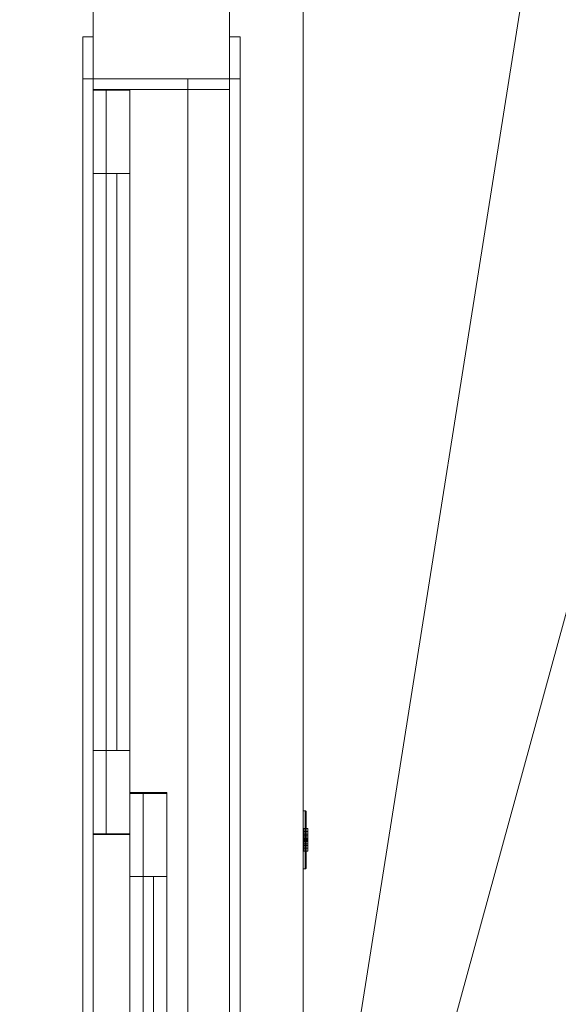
# Model space of a CAD drawing. Header units: inches. Extents: x -263 to 528, y -1 to 602.
# Tile 53 of 256: x -4 to 22, y 46 to 93. Entities that reach past the tile are written whole.
import ezdxf

# ---------------------------------------------------------------- set-up
doc = ezdxf.new("R2010")
doc.units = ezdxf.units.IN
doc.header["$MEASUREMENT"] = 0
for name, color, linetype in [('New_Doors', 7, 'Continuous'), ('New_Twindo - Walls', 7, 'Continuous'), ('Twindo - Electrical', 7, 'Continuous'), ('Twindo - Slabs', 7, 'Continuous'), ('Twindo - Walls', 7, 'Continuous')]:
    doc.layers.add(name, color=color, linetype=linetype)
doc.layers.add('New_Twindo - Walls_Pen_No__3', color=7, linetype='Continuous', lineweight=18, true_color=0x506e96)

# ---------------------------------------------------------------- blocks, each defined once
blk = doc.blocks.new('Wall_AD8C9401-FA07-40D3-8F99-3CA78B6F2860', base_point=(10, 124.5))
at = {"layer": 'Twindo - Walls', "lineweight": 0}
mesh = blk.add_polyface(dxfattribs=at)
corners = [(10, 13.75, -6), (10, 104, -6), (10, 104, 101), (10, 13.75, 101), (0, 13.75, -6), (0, 104, -6), (0, 104, 101), (0, 13.75, 101)]
mesh.append_faces([[corners[k] for k in face] for face in [(0, 1, 2, 3), (4, 5, 1, 0), (5, 6, 2, 1), (3, 2, 6, 7), (4, 0, 3, 7), (7, 6, 5, 4)]], dxfattribs={"color": 254})
blk = doc.blocks.new('Slab_D0BD3B49-249D-4DA8-80D4-D821BCE50D6B', base_point=(-249.5, 387))
at = {"layer": 'Twindo - Slabs', "lineweight": 0}
mesh = blk.add_polyface(dxfattribs=at)
corners = [(-192, 387), (-249.5, 387), (-249.5, 387, -6), (-192, 387, -6), (-89.75, 579.5), (-249.5, 579.5), (-192, 134.5), (-132, 134.5), (-132, 124.5), (10, 124.5), (10, 13.75), (161.5, 13.75), (161.5, 6.5), (252, 6.5), (252, 14), (415.5, 14), (415.5, 322.5), (222.5, 322.5), (222.5, 357.5), (-4, 357.5), (-4, 413), (101.5, 413), (101.5, 553.5), (-89.75, 553.5), (-249.5, 579.5, -6), (-192, 134.5, -6), (-89.75, 579.5, -6), (-89.75, 553.5, -6), (101.5, 553.5, -6), (101.5, 413, -6), (-4, 413, -6), (-4, 357.5, -6), (222.5, 357.5, -6), (222.5, 322.5, -6), (415.5, 322.5, -6), (415.5, 14, -6), (252, 14, -6), (252, 6.5, -6), (161.5, 6.5, -6), (161.5, 13.75, -6), (10, 13.75, -6), (10, 124.5, -6), (-132, 124.5, -6), (-132, 134.5, -6)]
mesh.append_faces([[corners[k] for k in face] for face in [(0, 1, 2, 3), (1, 5, 24, 2), (6, 0, 3, 25), (5, 4, 26, 24), (7, 6, 25, 43), (8, 7, 43, 42), (9, 8, 42, 41), (10, 9, 41, 40), (11, 10, 40, 39), (12, 11, 39, 38), (13, 12, 38, 37), (14, 13, 37, 36), (15, 14, 36, 35), (16, 15, 35, 34), (17, 16, 34, 33), (18, 17, 33, 32), (19, 18, 32, 31), (20, 19, 31, 30), (21, 20, 30, 29), (22, 21, 29, 28), (23, 22, 28, 27), (4, 23, 27, 26)]], dxfattribs={"color": 254})
mesh.append_faces([[corners[k] for k in face] for face in [(22, 20, 21), (16, 14, 15)]], dxfattribs={"vtx0": -1, "color": 254})
mesh.append_faces([[corners[k] for k in face] for face in [(28, 30, 27), (34, 36, 33)]], dxfattribs={"vtx0": -1, "vtx1": -1, "color": 254})
mesh.append_faces([[corners[k] for k in face] for face in [(4, 0, 7), (19, 23, 8), (19, 9, 11), (43, 3, 26), (42, 27, 31), (39, 41, 31)]], dxfattribs={"vtx0": -1, "vtx1": -1, "vtx2": -1, "color": 254})
mesh.append_faces([[corners[k] for k in face] for face in [(23, 7, 8), (19, 8, 9), (17, 11, 12), (17, 12, 13), (17, 13, 14), (3, 24, 26), (43, 26, 27), (39, 31, 32), (39, 32, 33)]], dxfattribs={"vtx0": -1, "vtx2": -1, "color": 254})
mesh.append_faces([[corners[k] for k in face] for face in [(29, 30, 28), (35, 36, 34)]], dxfattribs={"vtx1": -1, "color": 254})
mesh.append_faces([[corners[k] for k in face] for face in [(4, 5, 0), (23, 4, 7), (19, 20, 23), (22, 23, 20), (18, 19, 11), (17, 18, 11), (16, 17, 14), (42, 43, 27), (30, 31, 27), (41, 42, 31), (38, 39, 33), (37, 38, 33), (36, 37, 33)]], dxfattribs={"vtx1": -1, "vtx2": -1, "color": 254})
mesh.append_faces([[corners[k] for k in face] for face in [(5, 1, 0), (0, 6, 7), (9, 10, 11), (3, 2, 24), (43, 25, 3), (39, 40, 41)]], dxfattribs={"vtx2": -1, "color": 254})
blk = doc.blocks.new('Slab_C16FED3F-F51D-4887-95C2-45D370958F54', base_point=(-255.75, 595))
at = {"layer": 'Twindo - Slabs', "lineweight": 0}
mesh = blk.add_polyface(dxfattribs=at)
corners = [(95.5, 568, 128), (95.5, 570, 128), (-75.75, 570, 128), (-75.75, 595, 128), (-255.75, 595, 128), (-255.75, 379, 128), (-198, 379, 128), (-198, 134.5, 128), (-136, 134.5, 128), (-136, 110.5, 128), (6.5, 110.5, 128), (6.5, 6.5, 128), (315.5, 6.5, 128), (315.5, 8, 128), (378.5, 8, 128), (378.5, 6.5, 128), (523, 6.5, 128), (523, 132.25, 128), (421.5, 132.25, 128), (421.5, 333, 128), (239, 333, 128), (239, 391.501, 128), (240, 391.501, 128), (240, 457, 128), (237, 457, 128), (237, 568, 128), (201, 127.5, 128), (201, 128.125, 128), (244.5, 128.125, 128), (244.5, 127.5, 128), (244.5, 15, 128), (161.5, 15, 128), (161.5, 146.5, 128), (200.935, 146.5, 128), (200.997, 146.5, 128), (200.997, 128.5, 128), (95.5, 568, 101), (95.5, 570, 101), (-75.75, 570, 101), (-75.75, 595, 101), (-255.75, 595, 101), (-255.75, 379, 101), (-198, 379, 101), (-198, 134.5, 101), (-136, 134.5, 101), (-136, 110.5, 101), (6.5, 110.5, 101), (6.5, 6.5, 101), (315.5, 6.5, 101), (315.5, 8, 101), (378.5, 8, 101), (378.5, 6.5, 101), (523, 6.5, 101), (523, 132.25, 101), (421.5, 132.25, 101), (421.5, 333, 101), (239, 333, 101), (239, 391.501, 101), (240, 391.501, 101), (240, 457, 101), (237, 457, 101), (237, 568, 101), (201, 127.5, 120), (201, 128, 120), (201, 128.125, 120), (244.5, 128.125, 120), (244.5, 128, 120), (244.5, 127.5, 120), (244.5, 127.5, 101), (244.5, 15, 101), (161.5, 15, 101), (161.5, 146.5, 101), (200.935, 146.5, 101), (200.997, 146.5, 101), (200.997, 128.5, 114.5), (201, 127.5, 101)]
mesh.append_faces([[corners[k] for k in face] for face in [(36, 37, 1, 0), (37, 38, 2, 1), (38, 39, 3, 2), (39, 40, 4, 3), (40, 41, 5, 4), (41, 42, 6, 5), (42, 43, 7, 6), (43, 44, 8, 7), (44, 45, 9, 8), (45, 46, 10, 9), (46, 47, 11, 10), (47, 48, 12, 11), (48, 49, 13, 12), (49, 50, 14, 13), (50, 51, 15, 14), (51, 52, 16, 15), (52, 53, 17, 16), (53, 54, 18, 17), (54, 55, 19, 18), (55, 56, 20, 19), (56, 57, 21, 20), (57, 58, 22, 21), (58, 59, 23, 22), (59, 60, 24, 23), (60, 61, 25, 24), (61, 36, 0, 25), (28, 27, 64, 65), (69, 70, 31, 30), (70, 71, 32, 31), (33, 32, 71, 72), (33, 72, 73, 34), (34, 73, 74, 35), (62, 67, 66, 63), (65, 64, 63, 66), (67, 62, 75, 68), (72, 74, 73)]], dxfattribs={"color": 254})
mesh.append_faces([[corners[k] for k in face] for face in [(23, 21, 22), (27, 63, 64), (29, 66, 67), (29, 69, 30), (75, 74, 72), (52, 54, 53)]], dxfattribs={"vtx0": -1, "color": 254})
mesh.append_faces([[corners[k] for k in face] for face in [(16, 18, 15), (59, 57, 60)]], dxfattribs={"vtx0": -1, "vtx1": -1, "color": 254})
mesh.append_faces([[corners[k] for k in face] for face in [(3, 6, 8), (31, 0, 11), (0, 32, 34), (24, 34, 27), (20, 24, 27), (28, 30, 12), (20, 28, 13), (75, 26, 74), (44, 42, 39), (47, 36, 70), (75, 60, 56), (49, 68, 56)]], dxfattribs={"vtx0": -1, "vtx1": -1, "vtx2": -1, "color": 254})
mesh.append_faces([[corners[k] for k in face] for face in [(2, 8, 9), (2, 9, 10), (0, 10, 11), (20, 27, 28), (30, 11, 12), (28, 12, 13), (20, 13, 14), (18, 14, 15), (42, 40, 39), (44, 39, 38), (46, 38, 37), (46, 37, 36), (72, 36, 61), (75, 61, 60), (47, 70, 69), (49, 69, 68), (50, 56, 55), (50, 55, 54)]], dxfattribs={"vtx0": -1, "vtx2": -1, "color": 254})
mesh.append_faces([[corners[k] for k in face] for face in [(17, 18, 16), (58, 57, 59)]], dxfattribs={"vtx1": -1, "color": 254})
mesh.append_faces([[corners[k] for k in face] for face in [(3, 4, 6), (2, 3, 8), (1, 2, 10), (0, 1, 10), (31, 32, 0), (25, 0, 34), (24, 25, 34), (20, 21, 24), (23, 24, 21), (30, 31, 11), (19, 20, 14), (18, 19, 14), (45, 44, 38), (46, 45, 38), (47, 46, 36), (71, 70, 36), (72, 71, 36), (75, 72, 61), (57, 56, 60), (68, 75, 56), (48, 47, 69), (49, 48, 69), (50, 49, 56), (51, 50, 54), (52, 51, 54)]], dxfattribs={"vtx1": -1, "vtx2": -1, "color": 254})
mesh.append_faces([[corners[k] for k in face] for face in [(4, 5, 6), (6, 7, 8), (26, 35, 74), (42, 41, 40), (44, 43, 42)]], dxfattribs={"vtx2": -1, "color": 254})
mesh.append_faces([[corners[k] for k in face] for face in [(27, 26, 62, 63), (29, 28, 65, 66), (29, 67, 68, 69)]], dxfattribs={"vtx3": -1, "color": 254})
blk = doc.blocks.new('Object_4224818D-3599-4756-80C6-168E486875CE')
at = {"layer": 'Twindo - Electrical', "lineweight": 0}
mesh = blk.add_polyface(dxfattribs=at)
corners = [(10.138, 52.904, 11.672), (10.138, 55.591, 11.672), (10.138, 55.591, 16.328), (10.138, 52.904, 16.328), (10.138, 54.641, 12.819), (10.138, 53.853, 12.819), (10.138, 53.703, 13.291), (10.138, 53.853, 13.764), (10.138, 54.641, 13.764), (10.138, 54.791, 13.291), (10.138, 53.853, 15.181), (10.138, 54.641, 15.181), (10.138, 54.791, 14.709), (10.138, 54.641, 14.236), (10.138, 53.853, 14.236), (10.138, 53.703, 14.709), (10.137, 52.895, 11.663), (10.137, 55.6, 11.663), (10.137, 55.6, 16.337), (10.137, 52.895, 16.337), (10.034, 54.641, 12.819), (10.034, 53.853, 12.819), (10.034, 53.703, 13.291), (10.034, 53.853, 13.764), (10.034, 54.641, 13.764), (10.034, 54.791, 13.291), (10.034, 53.853, 15.181), (10.034, 54.641, 15.181), (10.034, 54.791, 14.709), (10.034, 54.641, 14.236), (10.034, 53.853, 14.236), (10.034, 53.703, 14.709), (10.128, 52.879, 11.648), (10.128, 55.615, 11.648), (10.128, 55.615, 16.352), (10.128, 52.879, 16.352), (10.112, 52.87, 11.639), (10.112, 55.624, 11.639), (10.112, 55.624, 16.361), (10.112, 52.87, 16.361), (10.103, 52.869, 11.638), (10.103, 55.625, 11.638), (10.103, 55.625, 16.362), (10.103, 52.869, 16.362), (10, 52.869, 11.638), (10, 55.625, 11.638), (10, 55.625, 16.362), (10, 52.869, 16.362)]
mesh.append_faces([[corners[k] for k in face] for face in [(1, 0, 16, 17), (2, 1, 17, 18), (3, 2, 18, 19), (0, 3, 19, 16), (4, 20, 21, 5), (5, 21, 22, 6), (6, 22, 23, 7), (7, 23, 24, 8), (8, 24, 25, 9), (9, 25, 20, 4), (11, 10, 26, 27), (12, 11, 27, 28), (13, 12, 28, 29), (14, 13, 29, 30), (15, 14, 30, 31), (10, 15, 31, 26), (17, 16, 32, 33), (18, 17, 33, 34), (19, 18, 34, 35), (16, 19, 35, 32), (33, 32, 36, 37), (34, 33, 37, 38), (35, 34, 38, 39), (32, 35, 39, 36), (37, 36, 40, 41), (38, 37, 41, 42), (39, 38, 42, 43), (36, 39, 43, 40), (41, 40, 44, 45), (42, 41, 45, 46), (43, 42, 46, 47), (40, 43, 47, 44), (46, 45, 44, 47)]], dxfattribs={"color": 7})
mesh.append_faces([[corners[k] for k in face] for face in [(22, 25, 24, 23), (28, 31, 30, 29)]], dxfattribs={"vtx0": -1, "color": 7})
mesh.append_faces([[corners[k] for k in face] for face in [(1, 4, 0), (0, 6, 3)]], dxfattribs={"vtx0": -1, "vtx1": -1, "color": 7})
mesh.append_faces([[corners[k] for k in face] for face in [(2, 13, 8), (7, 14, 3)]], dxfattribs={"vtx0": -1, "vtx1": -1, "vtx2": -1, "color": 7})
mesh.append_faces([[corners[k] for k in face] for face in [(10, 2, 3), (2, 11, 12), (2, 12, 13), (7, 13, 14), (2, 8, 9), (1, 9, 4), (0, 4, 5), (0, 5, 6)]], dxfattribs={"vtx0": -1, "vtx2": -1, "color": 7})
mesh.append_faces([[corners[k] for k in face] for face in [(10, 11, 2), (15, 10, 3), (14, 15, 3), (7, 8, 13), (6, 7, 3), (1, 2, 9)]], dxfattribs={"vtx1": -1, "vtx2": -1, "color": 7})
mesh.append_faces([[corners[k] for k in face] for face in [(22, 21, 20, 25), (28, 27, 26, 31)]], dxfattribs={"vtx3": -1, "color": 7})
mesh = blk.add_polyface(dxfattribs=at)
corners = [(10.034, 54.641, 12.819), (10.034, 54.791, 13.291), (10.217, 54.791, 13.291), (10.217, 54.641, 12.819), (10.034, 54.641, 13.764), (10.217, 54.641, 13.764), (10.034, 53.853, 13.764), (10.217, 53.853, 13.764), (10.034, 53.703, 13.291), (10.217, 53.703, 13.291), (10.034, 53.853, 12.819), (10.217, 53.853, 12.819), (10.034, 54.05, 13.291), (10.034, 53.972, 13.291), (10.217, 53.972, 13.291), (10.217, 54.05, 13.291), (10.034, 53.972, 13.528), (10.217, 53.972, 13.528), (10.034, 54.05, 13.528), (10.217, 54.05, 13.528), (10.034, 54.444, 13.291), (10.034, 54.444, 13.528), (10.217, 54.444, 13.528), (10.217, 54.444, 13.291), (10.034, 54.523, 13.528), (10.217, 54.523, 13.528), (10.034, 54.523, 13.291), (10.217, 54.523, 13.291), (10.034, 54.168, 12.898), (10.034, 54.168, 12.976), (10.217, 54.168, 12.976), (10.217, 54.168, 12.898), (10.034, 54.179, 13.016), (10.217, 54.179, 13.016), (10.034, 54.208, 13.045), (10.217, 54.208, 13.045), (10.034, 54.247, 13.055), (10.217, 54.247, 13.055), (10.034, 54.286, 13.045), (10.217, 54.286, 13.045), (10.034, 54.315, 13.016), (10.217, 54.315, 13.016), (10.034, 54.326, 12.976), (10.217, 54.326, 12.976), (10.034, 54.326, 12.898), (10.217, 54.326, 12.898)]
mesh.append_faces([[corners[k] for k in face] for face in [(0, 1, 2, 3), (1, 4, 5, 2), (4, 6, 7, 5), (6, 8, 9, 7), (8, 10, 11, 9), (10, 0, 3, 11), (12, 13, 14, 15), (13, 16, 17, 14), (16, 18, 19, 17), (18, 12, 15, 19), (20, 21, 22, 23), (21, 24, 25, 22), (24, 26, 27, 25), (26, 20, 23, 27), (28, 29, 30, 31), (29, 32, 33, 30), (32, 34, 35, 33), (34, 36, 37, 35), (36, 38, 39, 37), (38, 40, 41, 39), (40, 42, 43, 41), (42, 44, 45, 43), (44, 28, 31, 45)]], dxfattribs={"color": 7})
mesh.append_faces([[corners[k] for k in face] for face in [(10, 28, 0), (0, 44, 1), (3, 45, 11), (11, 31, 9)]], dxfattribs={"vtx0": -1, "vtx1": -1, "color": 7})
mesh.append_faces([[corners[k] for k in face] for face in [(24, 18, 4), (8, 1, 36), (17, 22, 7), (2, 9, 37)]], dxfattribs={"vtx0": -1, "vtx1": -1, "vtx2": -1, "color": 7})
mesh.append_faces([[corners[k] for k in face] for face in [(18, 6, 4), (8, 16, 13), (12, 21, 20), (26, 4, 1), (8, 36, 34), (8, 34, 32), (8, 32, 29), (8, 29, 28), (0, 28, 44), (22, 5, 7), (2, 25, 27), (23, 19, 15), (14, 7, 9), (2, 37, 39), (2, 39, 41), (2, 41, 43), (2, 43, 45), (11, 45, 31)]], dxfattribs={"vtx0": -1, "vtx2": -1, "color": 7})
mesh.append_faces([[corners[k] for k in face] for face in [(18, 16, 6), (8, 6, 16), (12, 18, 21), (26, 24, 4), (38, 36, 1), (40, 38, 1), (42, 40, 1), (44, 42, 1), (10, 8, 28), (22, 25, 5), (2, 5, 25), (23, 22, 19), (14, 17, 7), (35, 37, 9), (33, 35, 9), (30, 33, 9), (31, 30, 9), (3, 2, 45)]], dxfattribs={"vtx1": -1, "vtx2": -1, "color": 7})
mesh = blk.add_polyface(dxfattribs=at)
corners = [(10.034, 54.641, 14.236), (10.034, 54.791, 14.709), (10.217, 54.791, 14.709), (10.217, 54.641, 14.236), (10.034, 54.641, 15.181), (10.217, 54.641, 15.181), (10.034, 53.853, 15.181), (10.217, 53.853, 15.181), (10.034, 53.703, 14.709), (10.217, 53.703, 14.709), (10.034, 53.853, 14.236), (10.217, 53.853, 14.236), (10.034, 54.05, 14.709), (10.034, 53.972, 14.709), (10.217, 53.972, 14.709), (10.217, 54.05, 14.709), (10.034, 53.972, 14.945), (10.217, 53.972, 14.945), (10.034, 54.05, 14.945), (10.217, 54.05, 14.945), (10.034, 54.444, 14.709), (10.034, 54.444, 14.945), (10.217, 54.444, 14.945), (10.217, 54.444, 14.709), (10.034, 54.523, 14.945), (10.217, 54.523, 14.945), (10.034, 54.523, 14.709), (10.217, 54.523, 14.709), (10.034, 54.168, 14.315), (10.034, 54.168, 14.394), (10.217, 54.168, 14.394), (10.217, 54.168, 14.315), (10.034, 54.179, 14.433), (10.217, 54.179, 14.433), (10.034, 54.208, 14.462), (10.217, 54.208, 14.462), (10.034, 54.247, 14.472), (10.217, 54.247, 14.472), (10.034, 54.286, 14.462), (10.217, 54.286, 14.462), (10.034, 54.315, 14.433), (10.217, 54.315, 14.433), (10.034, 54.326, 14.394), (10.217, 54.326, 14.394), (10.034, 54.326, 14.315), (10.217, 54.326, 14.315)]
mesh.append_faces([[corners[k] for k in face] for face in [(0, 1, 2, 3), (1, 4, 5, 2), (4, 6, 7, 5), (6, 8, 9, 7), (8, 10, 11, 9), (10, 0, 3, 11), (12, 13, 14, 15), (13, 16, 17, 14), (16, 18, 19, 17), (18, 12, 15, 19), (20, 21, 22, 23), (21, 24, 25, 22), (24, 26, 27, 25), (26, 20, 23, 27), (28, 29, 30, 31), (29, 32, 33, 30), (32, 34, 35, 33), (34, 36, 37, 35), (36, 38, 39, 37), (38, 40, 41, 39), (40, 42, 43, 41), (42, 44, 45, 43), (44, 28, 31, 45)]], dxfattribs={"color": 7})
mesh.append_faces([[corners[k] for k in face] for face in [(10, 28, 0), (0, 44, 1), (3, 45, 11), (11, 31, 9)]], dxfattribs={"vtx0": -1, "vtx1": -1, "color": 7})
mesh.append_faces([[corners[k] for k in face] for face in [(24, 18, 4), (8, 1, 36), (17, 22, 7), (2, 9, 37)]], dxfattribs={"vtx0": -1, "vtx1": -1, "vtx2": -1, "color": 7})
mesh.append_faces([[corners[k] for k in face] for face in [(18, 6, 4), (8, 16, 13), (12, 21, 20), (26, 4, 1), (8, 36, 34), (8, 34, 32), (8, 32, 29), (8, 29, 28), (0, 28, 44), (22, 5, 7), (2, 25, 27), (23, 19, 15), (14, 7, 9), (2, 37, 39), (2, 39, 41), (2, 41, 43), (2, 43, 45), (11, 45, 31)]], dxfattribs={"vtx0": -1, "vtx2": -1, "color": 7})
mesh.append_faces([[corners[k] for k in face] for face in [(18, 16, 6), (8, 6, 16), (12, 18, 21), (26, 24, 4), (38, 36, 1), (40, 38, 1), (42, 40, 1), (44, 42, 1), (10, 8, 28), (22, 25, 5), (2, 5, 25), (23, 22, 19), (14, 17, 7), (35, 37, 9), (33, 35, 9), (30, 33, 9), (31, 30, 9), (3, 2, 45)]], dxfattribs={"vtx1": -1, "vtx2": -1, "color": 7})
blk = doc.blocks.new('Slab_ED5BE3F0-089E-41BE-87EB-5EA2DDB2F362', base_point=(-198, 134.5))
at = {"layer": 'Twindo - Slabs', "lineweight": 0}
mesh = blk.add_polyface(dxfattribs=at)
corners = [(-198, 134.5, 254), (-198, 134.5, 246.5), (-136, 134.5, 246.5), (-136, 134.5, 254), (-198, 379, 254), (-198, 379, 246.5), (-75.75, 379, 246.5), (-75.75, 378, 246.5), (-9, 378, 246.5), (-9, 395.501, 246.5), (113, 395.501, 246.5), (113, 397.501, 246.5), (155, 397.501, 246.5), (155, 197, 246.5), (150.5, 197, 246.5), (150.5, 6.5, 246.5), (6.5, 6.5, 246.5), (6.5, 110.5, 246.5), (-136, 110.5, 246.5), (-136, 110.5, 254), (6.5, 110.5, 254), (6.5, 6.5, 254), (150.5, 6.5, 254), (150.5, 197, 254), (155, 197, 254), (155, 397.501, 254), (113, 397.501, 254), (113, 395.501, 254), (-9, 395.501, 254), (-9, 378, 254), (-75.75, 378, 254), (-75.75, 379, 254)]
mesh.append_faces([[corners[k] for k in face] for face in [(0, 1, 2, 3), (4, 5, 1, 0), (3, 2, 18, 19), (31, 6, 5, 4), (30, 7, 6, 31), (29, 8, 7, 30), (28, 9, 8, 29), (27, 10, 9, 28), (26, 11, 10, 27), (25, 12, 11, 26), (24, 13, 12, 25), (23, 14, 13, 24), (22, 15, 14, 23), (21, 16, 15, 22), (20, 17, 16, 21), (19, 18, 17, 20)]], dxfattribs={"color": 254})
mesh.append_faces([[corners[k] for k in face] for face in [(25, 23, 24)]], dxfattribs={"vtx0": -1, "color": 254})
mesh.append_faces([[corners[k] for k in face] for face in [(12, 14, 11)]], dxfattribs={"vtx0": -1, "vtx1": -1, "color": 254})
mesh.append_faces([[corners[k] for k in face] for face in [(2, 5, 6), (2, 6, 7), (18, 7, 8), (17, 8, 9), (17, 9, 10), (14, 10, 11), (30, 3, 19), (29, 19, 20), (27, 20, 21), (27, 21, 22), (27, 22, 23)]], dxfattribs={"vtx0": -1, "vtx2": -1, "color": 254})
mesh.append_faces([[corners[k] for k in face] for face in [(13, 14, 12)]], dxfattribs={"vtx1": -1, "color": 254})
mesh.append_faces([[corners[k] for k in face] for face in [(18, 2, 7), (17, 18, 8), (16, 17, 10), (15, 16, 10), (14, 15, 10), (31, 4, 3), (30, 31, 3), (29, 30, 19), (28, 29, 20), (27, 28, 20), (26, 27, 23), (25, 26, 23)]], dxfattribs={"vtx1": -1, "vtx2": -1, "color": 254})
mesh.append_faces([[corners[k] for k in face] for face in [(2, 1, 5), (4, 0, 3)]], dxfattribs={"vtx2": -1, "color": 254})
blk = doc.blocks.new('Wall_7D338DD0-C974-4285-A911-25C0F4A59415', base_point=(6.5, 110.5))
at = {"layer": 'New_Twindo - Walls', "lineweight": 0}
mesh = blk.add_polyface(dxfattribs=at)
corners = [(0, 6.5, 254), (0, 104, 254), (0, 104, 101), (0, 6.5, 101), (0, 20.5, 128), (0, 90.5, 128), (0, 90.5, 220), (0, 20.5, 220), (6.5, 6.5, 254), (6.5, 104, 254), (6.5, 104, 101), (6.5, 6.5, 101), (6.5, 20.5, 128), (6.5, 90.5, 128), (6.5, 90.5, 220), (6.5, 20.5, 220)]
mesh.append_faces([[corners[k] for k in face] for face in [(8, 9, 1, 0), (10, 2, 1, 9), (3, 2, 10, 11), (11, 8, 0, 3), (12, 13, 5, 4), (13, 14, 6, 5), (14, 15, 7, 6), (15, 12, 4, 7)]], dxfattribs={"color": 254})
mesh.append_faces([[corners[k] for k in face] for face in [(3, 4, 2), (2, 5, 1), (10, 13, 11), (11, 12, 8)]], dxfattribs={"vtx0": -1, "vtx1": -1, "color": 254})
mesh.append_faces([[corners[k] for k in face] for face in [(6, 0, 1), (0, 7, 4), (2, 4, 5), (15, 9, 8), (9, 14, 13), (11, 13, 12)]], dxfattribs={"vtx0": -1, "vtx2": -1, "color": 254})
mesh.append_faces([[corners[k] for k in face] for face in [(6, 7, 0), (5, 6, 1), (3, 0, 4), (15, 14, 9), (12, 15, 8), (10, 9, 13)]], dxfattribs={"vtx1": -1, "vtx2": -1, "color": 254})
blk = doc.blocks.new('Door_BD65222B-92D4-44A2-AD82-001A628D3F0B')
at = {"layer": 'New_Twindo - Walls_Pen_No__3', "color": 155, "lineweight": 18, "true_color": 0x506e96}
for p, q in [((0, 90, 128), (0, 54.5, 128)), ((0, 54.5, 219.5), (0, 90, 219.5)), ((0, 90, 219.5), (0, 90, 128)), ((0, 90, 128), (1.75, 90, 128)), ((0, 90, 219.5), (1.75, 90, 219.5)), ((1.75, 90, 128), (1.75, 54.5, 128)), ((1.75, 54.5, 219.5), (1.75, 90, 219.5)), ((1.75, 90, 219.5), (1.75, 90, 128)), ((1.75, 56.5, 128), (1.75, 21, 128)), ((1.75, 21, 219.5), (1.75, 56.5, 219.5)), ((1.75, 56.5, 219.5), (1.75, 56.5, 128)), ((1.75, 56.5, 128), (3.5, 56.5, 128)), ((1.75, 56.5, 219.5), (3.5, 56.5, 219.5)), ((3.5, 56.5, 128), (3.5, 21, 128)), ((3.5, 21, 219.5), (3.5, 56.5, 219.5)), ((3.5, 56.5, 219.5), (3.5, 56.5, 128)), ((0, 54.5, 128), (0, 54.5, 219.5)), ((0, 54.5, 128), (1.75, 54.5, 128)), ((0, 54.5, 219.5), (1.75, 54.5, 219.5)), ((1.75, 54.5, 128), (1.75, 54.5, 219.5))]:
    blk.add_line(p, q, dxfattribs=at)
at = {"layer": 'New_Doors', "lineweight": 0}
mesh = blk.add_polyface(dxfattribs=at)
corners = [(-0.5, 92.5, 222), (-0.5, 90.5, 220), (0, 90.5, 220), (0, 92.5, 222), (-0.5, 90.5, 128), (0, 90.5, 128), (-0.5, 92.5, 128), (0, 92.5, 128)]
mesh.append_faces([[corners[k] for k in face] for face in [(0, 1, 2, 3), (1, 4, 5, 2), (4, 6, 7, 5), (6, 0, 3, 7), (0, 6, 4, 1), (3, 2, 5, 7)]], dxfattribs={"color": 7})
mesh = blk.add_polyface(dxfattribs=at)
corners = [(-0.5, 18.5, 222), (-0.5, 20.5, 220), (0, 20.5, 220), (0, 18.5, 222), (-0.5, 90.5, 220), (0, 90.5, 220), (-0.5, 92.5, 222), (0, 92.5, 222)]
mesh.append_faces([[corners[k] for k in face] for face in [(0, 1, 2, 3), (1, 4, 5, 2), (4, 6, 7, 5), (6, 0, 3, 7), (0, 6, 4, 1), (3, 2, 5, 7)]], dxfattribs={"color": 7})
mesh = blk.add_polyface(dxfattribs=at)
corners = [(7, 92.5, 222), (6.5, 92.5, 222), (6.5, 90.5, 220), (7, 90.5, 220), (6.5, 90.5, 128), (7, 90.5, 128), (6.5, 92.5, 128), (7, 92.5, 128)]
mesh.append_faces([[corners[k] for k in face] for face in [(0, 1, 2, 3), (3, 2, 4, 5), (5, 4, 6, 7), (7, 6, 1, 0), (0, 3, 5, 7), (1, 6, 4, 2)]], dxfattribs={"color": 7})
mesh = blk.add_polyface(dxfattribs=at)
corners = [(7, 18.5, 222), (6.5, 18.5, 222), (6.5, 20.5, 220), (7, 20.5, 220), (6.5, 90.5, 220), (7, 90.5, 220), (6.5, 92.5, 222), (7, 92.5, 222)]
mesh.append_faces([[corners[k] for k in face] for face in [(0, 1, 2, 3), (3, 2, 4, 5), (5, 4, 6, 7), (7, 6, 1, 0), (0, 3, 5, 7), (1, 6, 4, 2)]], dxfattribs={"color": 7})
mesh = blk.add_polyface(dxfattribs=at)
corners = [(0, 90.5, 128), (0, 90.5, 219.5), (4.5, 90.5, 219.5), (4.5, 90.5, 128), (0, 90, 219.5), (4.5, 90, 219.5), (0, 90, 128), (4.5, 90, 128)]
mesh.append_faces([[corners[k] for k in face] for face in [(0, 1, 2, 3), (1, 4, 5, 2), (4, 6, 7, 5), (6, 0, 3, 7), (0, 6, 4, 1), (3, 2, 5, 7)]], dxfattribs={"color": 7})
mesh = blk.add_polyface(dxfattribs=at)
corners = [(0, 20.5, 220), (0, 20.5, 219.5), (4.5, 20.5, 219.5), (4.5, 20.5, 220), (0, 21, 219.5), (4.5, 21, 219.5), (0, 90, 219.5), (4.5, 90, 219.5), (0, 90.5, 219.5), (4.5, 90.5, 219.5), (0, 90.5, 220), (4.5, 90.5, 220)]
mesh.append_faces([[corners[k] for k in face] for face in [(0, 1, 2, 3), (1, 4, 5, 2), (4, 6, 7, 5), (6, 8, 9, 7), (8, 10, 11, 9), (10, 0, 3, 11)]], dxfattribs={"color": 7})
mesh.append_faces([[corners[k] for k in face] for face in [(0, 6, 4, 1), (3, 7, 9, 11)]], dxfattribs={"vtx0": -1, "color": 7})
mesh.append_faces([[corners[k] for k in face] for face in [(0, 10, 8, 6), (3, 2, 5, 7)]], dxfattribs={"vtx3": -1, "color": 7})
mesh = blk.add_polyface(dxfattribs=at)
corners = [(4.5, 90.5, 220), (4.5, 90, 219.5), (6.5, 90, 219.5), (6.5, 90.5, 220), (4.5, 90, 128), (6.5, 90, 128), (4.5, 90.5, 128), (6.5, 90.5, 128)]
mesh.append_faces([[corners[k] for k in face] for face in [(0, 1, 2, 3), (1, 4, 5, 2), (4, 6, 7, 5), (6, 0, 3, 7), (0, 6, 4, 1), (3, 2, 5, 7)]], dxfattribs={"color": 7})
mesh = blk.add_polyface(dxfattribs=at)
corners = [(4.5, 21, 219.5), (4.5, 90, 219.5), (6.5, 90, 219.5), (6.5, 21, 219.5), (4.5, 90.5, 220), (6.5, 90.5, 220), (4.5, 20.5, 220), (6.5, 20.5, 220)]
mesh.append_faces([[corners[k] for k in face] for face in [(0, 1, 2, 3), (1, 4, 5, 2), (4, 6, 7, 5), (6, 0, 3, 7), (0, 6, 4, 1), (3, 2, 5, 7)]], dxfattribs={"color": 7})
mesh = blk.add_polyface(dxfattribs=at)
corners = [(0, 90, 128), (1.75, 90, 128), (1.75, 54.5, 128), (0, 54.5, 128), (1.75, 54.5, 219.5), (0, 54.5, 219.5), (1.75, 90, 219.5), (0, 90, 219.5), (0, 89.961, 128.039), (1.75, 89.961, 128.039), (1.75, 89.961, 219.461), (0, 89.961, 219.461), (1.75, 54.539, 219.461), (0, 54.539, 219.461), (1.75, 54.539, 128.039), (0, 54.539, 128.039)]
mesh.append_faces([[corners[k] for k in face] for face in [(0, 1, 2, 3), (3, 2, 4, 5), (5, 4, 6, 7), (7, 6, 1, 0), (8, 9, 10, 11), (11, 10, 12, 13), (13, 12, 14, 15), (15, 14, 9, 8)]], dxfattribs={"color": 7})
mesh.append_faces([[corners[k] for k in face] for face in [(0, 8, 7), (7, 11, 5), (6, 10, 1), (1, 9, 2)]], dxfattribs={"vtx0": -1, "vtx1": -1, "color": 7})
mesh.append_faces([[corners[k] for k in face] for face in [(13, 3, 5), (3, 15, 8), (7, 8, 11), (14, 4, 2), (4, 12, 10), (1, 10, 9)]], dxfattribs={"vtx0": -1, "vtx2": -1, "color": 7})
mesh.append_faces([[corners[k] for k in face] for face in [(13, 15, 3), (11, 13, 5), (0, 3, 8), (14, 12, 4), (9, 14, 2), (6, 4, 10)]], dxfattribs={"vtx1": -1, "vtx2": -1, "color": 7})
mesh = blk.add_polyface(dxfattribs=at)
corners = [(0.625, 86, 128.039), (0.625, 89.961, 128.039), (0.625, 89.961, 219.461), (0.625, 86, 219.461), (0, 89.961, 128.039), (0, 86, 128.039), (0, 89.961, 219.461), (0, 86, 219.461)]
mesh.append_faces([[corners[k] for k in face] for face in [(0, 1, 2, 3), (4, 1, 0, 5), (1, 4, 6, 2), (2, 6, 7, 3), (5, 0, 3, 7), (4, 5, 7, 6)]], dxfattribs={"color": 7})
mesh = blk.add_polyface(dxfattribs=at)
corners = [(1.75, 86, 128.039), (1.75, 89.961, 128.039), (1.75, 89.961, 219.461), (1.75, 86, 219.461), (0.625, 89.961, 128.039), (0.625, 86, 128.039), (0.625, 89.961, 219.461), (0.625, 86, 219.461)]
mesh.append_faces([[corners[k] for k in face] for face in [(0, 1, 2, 3), (4, 1, 0, 5), (1, 4, 6, 2), (2, 6, 7, 3), (5, 0, 3, 7), (4, 5, 7, 6)]], dxfattribs={"color": 7})
mesh = blk.add_polyface(dxfattribs=at)
corners = [(0.625, 58.5, 128.039), (0.625, 86, 128.039), (0.625, 86, 132), (0.625, 58.5, 132), (0, 86, 128.039), (0, 58.5, 128.039), (0, 86, 132), (0, 58.5, 132)]
mesh.append_faces([[corners[k] for k in face] for face in [(0, 1, 2, 3), (4, 1, 0, 5), (1, 4, 6, 2), (3, 2, 6, 7), (5, 0, 3, 7), (4, 5, 7, 6)]], dxfattribs={"color": 7})
mesh = blk.add_polyface(dxfattribs=at)
corners = [(0, 86, 219.461), (0.625, 86, 219.461), (0.625, 86, 215.5), (0, 86, 215.5), (0.625, 58.5, 219.461), (0, 58.5, 219.461), (0.625, 58.5, 215.5), (0, 58.5, 215.5)]
mesh.append_faces([[corners[k] for k in face] for face in [(0, 1, 2, 3), (4, 1, 0, 5), (1, 4, 6, 2), (2, 6, 7, 3), (5, 0, 3, 7), (4, 5, 7, 6)]], dxfattribs={"color": 7})
mesh = blk.add_polyface(dxfattribs=at)
corners = [(1.75, 58.5, 128.039), (1.75, 86, 128.039), (1.75, 86, 132), (1.75, 58.5, 132), (0.625, 86, 128.039), (0.625, 58.5, 128.039), (0.625, 86, 132), (0.625, 58.5, 132)]
mesh.append_faces([[corners[k] for k in face] for face in [(0, 1, 2, 3), (4, 1, 0, 5), (1, 4, 6, 2), (3, 2, 6, 7), (5, 0, 3, 7), (4, 5, 7, 6)]], dxfattribs={"color": 7})
mesh = blk.add_polyface(dxfattribs=at)
corners = [(0.625, 86, 219.461), (1.75, 86, 219.461), (1.75, 86, 215.5), (0.625, 86, 215.5), (1.75, 58.5, 219.461), (0.625, 58.5, 219.461), (1.75, 58.5, 215.5), (0.625, 58.5, 215.5)]
mesh.append_faces([[corners[k] for k in face] for face in [(0, 1, 2, 3), (4, 1, 0, 5), (1, 4, 6, 2), (2, 6, 7, 3), (5, 0, 3, 7), (4, 5, 7, 6)]], dxfattribs={"color": 7})
mesh = blk.add_polyface(dxfattribs=at)
corners = [(0.625, 86, 132), (1.125, 86, 132), (1.125, 58.5, 132), (0.625, 58.5, 132), (1.125, 58.5, 215.5), (0.625, 58.5, 215.5), (1.125, 86, 215.5), (0.625, 86, 215.5)]
mesh.append_faces([[corners[k] for k in face] for face in [(0, 1, 2, 3), (3, 2, 4, 5), (5, 4, 6, 7), (7, 6, 1, 0), (0, 3, 5, 7), (1, 6, 4, 2)]], dxfattribs={"color": 7})
mesh = blk.add_polyface(dxfattribs=at)
corners = [(0.625, 54.539, 128.039), (0.625, 58.5, 128.039), (0.625, 58.5, 219.461), (0.625, 54.539, 219.461), (0, 58.5, 128.039), (0, 54.539, 128.039), (0, 58.5, 219.461), (0, 54.539, 219.461)]
mesh.append_faces([[corners[k] for k in face] for face in [(0, 1, 2, 3), (4, 1, 0, 5), (1, 4, 6, 2), (2, 6, 7, 3), (5, 0, 3, 7), (4, 5, 7, 6)]], dxfattribs={"color": 7})
mesh = blk.add_polyface(dxfattribs=at)
corners = [(1.75, 54.539, 128.039), (1.75, 58.5, 128.039), (1.75, 58.5, 219.461), (1.75, 54.539, 219.461), (0.625, 58.5, 128.039), (0.625, 54.539, 128.039), (0.625, 58.5, 219.461), (0.625, 54.539, 219.461)]
mesh.append_faces([[corners[k] for k in face] for face in [(0, 1, 2, 3), (4, 1, 0, 5), (1, 4, 6, 2), (2, 6, 7, 3), (5, 0, 3, 7), (4, 5, 7, 6)]], dxfattribs={"color": 7})
mesh = blk.add_polyface(dxfattribs=at)
corners = [(1.75, 56.5, 128), (3.5, 56.5, 128), (3.5, 21, 128), (1.75, 21, 128), (3.5, 21, 219.5), (1.75, 21, 219.5), (3.5, 56.5, 219.5), (1.75, 56.5, 219.5), (1.75, 56.461, 128.039), (3.5, 56.461, 128.039), (3.5, 56.461, 219.461), (1.75, 56.461, 219.461), (3.5, 21.039, 219.461), (1.75, 21.039, 219.461), (3.5, 21.039, 128.039), (1.75, 21.039, 128.039)]
mesh.append_faces([[corners[k] for k in face] for face in [(0, 1, 2, 3), (3, 2, 4, 5), (5, 4, 6, 7), (7, 6, 1, 0), (8, 9, 10, 11), (11, 10, 12, 13), (13, 12, 14, 15), (15, 14, 9, 8)]], dxfattribs={"color": 7})
mesh.append_faces([[corners[k] for k in face] for face in [(0, 8, 7), (7, 11, 5), (6, 10, 1), (1, 9, 2)]], dxfattribs={"vtx0": -1, "vtx1": -1, "color": 7})
mesh.append_faces([[corners[k] for k in face] for face in [(13, 3, 5), (3, 15, 8), (7, 8, 11), (14, 4, 2), (4, 12, 10), (1, 10, 9)]], dxfattribs={"vtx0": -1, "vtx2": -1, "color": 7})
mesh.append_faces([[corners[k] for k in face] for face in [(13, 15, 3), (11, 13, 5), (0, 3, 8), (14, 12, 4), (9, 14, 2), (6, 4, 10)]], dxfattribs={"vtx1": -1, "vtx2": -1, "color": 7})
mesh = blk.add_polyface(dxfattribs=at)
corners = [(2.375, 52.5, 128.039), (2.375, 56.461, 128.039), (2.375, 56.461, 219.461), (2.375, 52.5, 219.461), (1.75, 56.461, 128.039), (1.75, 52.5, 128.039), (1.75, 56.461, 219.461), (1.75, 52.5, 219.461)]
mesh.append_faces([[corners[k] for k in face] for face in [(0, 1, 2, 3), (4, 1, 0, 5), (1, 4, 6, 2), (2, 6, 7, 3), (5, 0, 3, 7), (4, 5, 7, 6)]], dxfattribs={"color": 7})
mesh = blk.add_polyface(dxfattribs=at)
corners = [(3.5, 52.5, 128.039), (3.5, 56.461, 128.039), (3.5, 56.461, 219.461), (3.5, 52.5, 219.461), (2.375, 56.461, 128.039), (2.375, 52.5, 128.039), (2.375, 56.461, 219.461), (2.375, 52.5, 219.461)]
mesh.append_faces([[corners[k] for k in face] for face in [(0, 1, 2, 3), (4, 1, 0, 5), (1, 4, 6, 2), (2, 6, 7, 3), (5, 0, 3, 7), (4, 5, 7, 6)]], dxfattribs={"color": 7})
mesh = blk.add_polyface(dxfattribs=at)
corners = [(2.375, 25, 128.039), (2.375, 52.5, 128.039), (2.375, 52.5, 132), (2.375, 25, 132), (1.75, 52.5, 128.039), (1.75, 25, 128.039), (1.75, 52.5, 132), (1.75, 25, 132)]
mesh.append_faces([[corners[k] for k in face] for face in [(0, 1, 2, 3), (4, 1, 0, 5), (1, 4, 6, 2), (3, 2, 6, 7), (5, 0, 3, 7), (4, 5, 7, 6)]], dxfattribs={"color": 7})
mesh = blk.add_polyface(dxfattribs=at)
corners = [(1.75, 52.5, 219.461), (2.375, 52.5, 219.461), (2.375, 52.5, 215.5), (1.75, 52.5, 215.5), (2.375, 25, 219.461), (1.75, 25, 219.461), (2.375, 25, 215.5), (1.75, 25, 215.5)]
mesh.append_faces([[corners[k] for k in face] for face in [(0, 1, 2, 3), (4, 1, 0, 5), (1, 4, 6, 2), (2, 6, 7, 3), (5, 0, 3, 7), (4, 5, 7, 6)]], dxfattribs={"color": 7})
mesh = blk.add_polyface(dxfattribs=at)
corners = [(3.5, 25, 128.039), (3.5, 52.5, 128.039), (3.5, 52.5, 132), (3.5, 25, 132), (2.375, 52.5, 128.039), (2.375, 25, 128.039), (2.375, 52.5, 132), (2.375, 25, 132)]
mesh.append_faces([[corners[k] for k in face] for face in [(0, 1, 2, 3), (4, 1, 0, 5), (1, 4, 6, 2), (3, 2, 6, 7), (5, 0, 3, 7), (4, 5, 7, 6)]], dxfattribs={"color": 7})
mesh = blk.add_polyface(dxfattribs=at)
corners = [(2.375, 52.5, 219.461), (3.5, 52.5, 219.461), (3.5, 52.5, 215.5), (2.375, 52.5, 215.5), (3.5, 25, 219.461), (2.375, 25, 219.461), (3.5, 25, 215.5), (2.375, 25, 215.5)]
mesh.append_faces([[corners[k] for k in face] for face in [(0, 1, 2, 3), (4, 1, 0, 5), (1, 4, 6, 2), (2, 6, 7, 3), (5, 0, 3, 7), (4, 5, 7, 6)]], dxfattribs={"color": 7})
mesh = blk.add_polyface(dxfattribs=at)
corners = [(2.375, 52.5, 132), (2.875, 52.5, 132), (2.875, 25, 132), (2.375, 25, 132), (2.875, 25, 215.5), (2.375, 25, 215.5), (2.875, 52.5, 215.5), (2.375, 52.5, 215.5)]
mesh.append_faces([[corners[k] for k in face] for face in [(0, 1, 2, 3), (3, 2, 4, 5), (5, 4, 6, 7), (7, 6, 1, 0), (0, 3, 5, 7), (1, 6, 4, 2)]], dxfattribs={"color": 7})

msp = doc.modelspace()

# ---------------------------------------------------------------- block references
at = {"layer": 'New_Doors', "color": 5, "linetype": 'Continuous', "lineweight": 18}
msp.add_blockref('Door_BD65222B-92D4-44A2-AD82-001A628D3F0B', (0, 0), dxfattribs=at)
at = {"layer": 'New_Twindo - Walls', "color": 7, "lineweight": 35}
msp.add_blockref('Wall_7D338DD0-C974-4285-A911-25C0F4A59415', (6.5, 110.5), dxfattribs=at)
at = {"layer": 'Twindo - Electrical', "color": 36, "linetype": 'Continuous', "lineweight": 18, "true_color": 0x783c00}
msp.add_blockref('Object_4224818D-3599-4756-80C6-168E486875CE', (0, 0), dxfattribs=at)
at = {"layer": 'Twindo - Slabs', "color": 251, "linetype": 'Continuous', "lineweight": 18, "true_color": 0x4a4a4a}
for name, p in [('Slab_C16FED3F-F51D-4887-95C2-45D370958F54', (-255.75, 595)), ('Slab_D0BD3B49-249D-4DA8-80D4-D821BCE50D6B', (-249.5, 387)), ('Slab_ED5BE3F0-089E-41BE-87EB-5EA2DDB2F362', (-198, 134.5))]:
    msp.add_blockref(name, p, dxfattribs=at)
at = {"layer": 'Twindo - Walls', "color": 7, "lineweight": 35}
msp.add_blockref('Wall_AD8C9401-FA07-40D3-8F99-3CA78B6F2860', (10, 124.5), dxfattribs=at)

doc.saveas('drawing.dxf')
